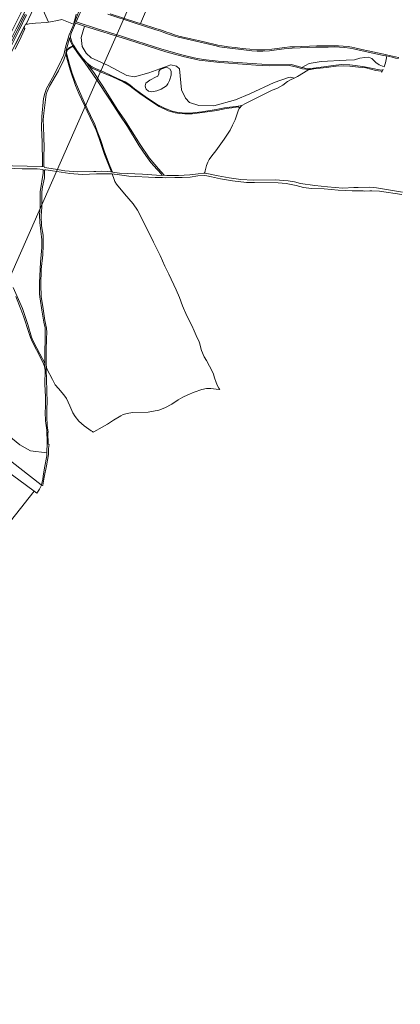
# Model space of a CAD drawing. Header units: metres. Extents: x 140853 to 145288, y 474558 to 480269.
# Tile 59 of 256: x 142962 to 143446, y 475314 to 476568. Entities that reach past the tile are written whole.
import ezdxf

# ---------------------------------------------------------------- set-up
doc = ezdxf.new("R2010")
doc.units = ezdxf.units.M
doc.header["$MEASUREMENT"] = 0
for name, color, linetype, lineweight in [('B-WE-GR-BOS_LOOF-G', 40, 'Continuous', 13), ('B-WE-GR-GRAS_KRUIDENRIJK-G', 80, 'Continuous', 18), ('B-WE-GR-HEIDE-G', 200, 'Continuous', 13), ('B-WE-IE-TERREINAFSCHEIDING_KUNSTMATIG_HEKWERK_RASTER-G', 30, 'IE-TERREINAFSCHEIDING-KUNSTMATIG', 18), ('B-WE-OG-HULPLIJN-G', 50, 'Continuous', 18), ('B-WE-OG-TERREIN_ERF-G', 7, 'Continuous', 18), ('B-WE-OG-WATER_GREPPEL-G', 160, 'Continuous', 18), ('B-WE-VH-ONVERHARD-G', 252, 'Continuous', 18), ('B-WE-VH-VERHARDING_ASFALT-G', 252, 'Continuous', 18), ('B-WE-VH-VERHARDING_HALFVERHARDING_GRAVEL-G', 252, 'Continuous', 18)]:
    doc.layers.add(name, color=color, linetype=linetype, lineweight=lineweight)
doc.linetypes.add('IE-TERREINAFSCHEIDING-KUNSTMATIG', pattern='A,4,[82,NLCS.shx,S=0.75,R=90,X=0,Y=0],4,-2', length=10)

msp = doc.modelspace()

# ---------------------------------------------------------------- linework, layer by layer
at = {"layer": 'B-WE-GR-BOS_LOOF-G', "ltscale": 0.2, "flags": 128}
for points in [[(142969.947, 476562.373), (142982.125, 476563.642), (142996.049, 476564.566), (142998.454, 476564.903), (142993.397, 476576.382), (142991.031, 476582.757), (142982.201, 476584.295), (142980.913, 476585.091), (142976.615, 476576.187), (142969.947, 476562.373)], [(143254.998, 476473.776), (143285.866, 476487.988), (143303.946, 476494.633), (143307.272, 476494.819), (143311.411, 476493.674), (143315.411, 476495.667), (143323.113, 476500.332), (143329.89, 476504.585), (143322.156, 476505.338), (143314.761, 476507.684), (143305.386, 476509.723), (143280.285, 476509.426), (143262.428, 476510.072), (143216.489, 476513.465), (143190.235, 476516.704), (143170.047, 476521.112), (143147.862, 476527.287), (143099.101, 476543.036), (143044.341, 476559.816), (143040.002, 476545.435), (143041.343, 476533.78), (143046.479, 476525.295), (143052.849, 476519.687), (143074.481, 476509.816), (143098.138, 476497.115), (143108.027, 476495.12), (143126.082, 476500.547), (143154.247, 476510.665), (143161.714, 476508.855), (143165.251, 476505.554), (143168.024, 476478.77), (143172.934, 476468.214), (143178.099, 476462.782), (143189.93, 476458.834), (143209.146, 476458.568), (143236.58, 476465.882), (143254.998, 476473.776)]]:
    msp.add_lwpolyline(points, close=True, dxfattribs=at)
for points in [[(143043.363, 476587.435), (143033.757, 476565.421), (143062.117, 476556.194), (143091.311, 476547.262), (143100.606, 476544.146), (143143.048, 476530.564), (143168.376, 476523.322), (143183.934, 476519.627), (143195.608, 476517.561), (143214.464, 476515.256), (143270.231, 476511.484), (143307.651, 476511.133), (143315.696, 476509.096), (143321.299, 476507.234), (143321.299, 476507.234), (143330.611, 476512.12), (143345.88, 476515.007), (143377.515, 476516.365), (143388.223, 476517.074), (143395.039, 476519.168), (143401.226, 476520.149), (143405.855, 476520.354), (143410.271, 476518.787), (143415.461, 476513.717), (143419.79, 476510.663), (143426.118, 476508.01), (143427.831, 476512.96), (143428.797, 476519.63), (143428.367, 476521.878), (143424.931, 476522.628), (143397.789, 476528.568), (143386.883, 476531.141), (143382.065, 476532.013), (143376.051, 476532.696), (143369.02, 476533.089), (143362.739, 476533.34), (143354.575, 476533.315), (143338.845, 476533.034), (143308.833, 476531.936), (143304.242, 476531.612), (143298.506, 476530.934), (143288.675, 476529.563), (143279.772, 476528.496), (143271.429, 476528.026), (143264.41, 476527.883), (143257.366, 476528.442), (143244.016, 476529.976), (143233.121, 476531.328), (143222.009, 476532.846), (143216.327, 476533.706), (143211.839, 476534.743), (143206.501, 476535.909), (143167.972, 476544.959), (143163.726, 476545.817), (143160.625, 476546.661), (143156.545, 476547.888), (143152.542, 476549.318), (143147.674, 476551.119), (143144.662, 476552.37), (143140.977, 476553.545), (143135.066, 476555.398), (143107.677, 476564.139), (143073.945, 476574.987)], [(142938.607, 476014.936), (142989.092, 475975.512), (142989.651, 475975.193), (142989.701, 475975.302), (142991.236, 475982.609), (142991.601, 475986.559), (142993.44, 475996.888), (142996.371, 476012.289), (142996.433, 476016.344), (142975.43, 476018.721), (142961.972, 476026.268), (142940.761, 476044.007)], [(142942.844, 475994.88), (142980.392, 475967.35), (142983.622, 475964.744), (142987.193, 475969.825), (142989.651, 475975.193), (142989.092, 475975.512), (142938.607, 476014.936)]]:
    msp.add_lwpolyline(points, dxfattribs=at)
at = {"layer": 'B-WE-GR-GRAS_KRUIDENRIJK-G', "ltscale": 0.2, "flags": 128}
for points in [[(142945.111, 476514.372), (142966.814, 476557.418), (142967.77, 476559.314), (142969.277, 476562.303), (142969.947, 476562.373), (142976.615, 476576.187)], [(142966.942, 476575.766), (142957.27, 476556.308)], [(142958.891, 476554.808), (142968.755, 476575.031)], [(142970.588, 476574.128), (142960.698, 476553.908)]]:
    msp.add_lwpolyline(points, dxfattribs=at)
at = {"layer": 'B-WE-GR-HEIDE-G', "ltscale": 0.2, "flags": 128}
for points in [[(142933.429, 476382.385), (142990.072, 476380.999), (142990.911, 476381.516), (142990.724, 476385.678), (142990.659, 476412.297), (142989.677, 476430.286), (142989.884, 476444.843), (142992.21, 476467.554), (142993.716, 476474.226), (142996.127, 476480.48), (143003.512, 476494.167), (143011.84, 476509.584), (143018.013, 476523.377), (143020.606, 476534.829), (143024.992, 476549.01), (143030.886, 476562.42), (143033.069, 476567.541), (143040.663, 476587.809)], [(143033.761, 476575.304), (143031.857, 476567.774), (143030.184, 476562.383), (143015.688, 476568.428), (143009.784, 476567.185), (143000.926, 476565.25), (142998.454, 476564.903), (142996.049, 476564.566), (142982.125, 476563.642), (142969.947, 476562.373), (142969.277, 476562.303), (142967.77, 476559.314), (142966.814, 476557.418), (142967.241, 476557.658), (142967.704, 476557.715), (142968.165, 476557.319), (142968.398, 476556.698), (142968.097, 476555.54), (142963.603, 476546.461), (142956.209, 476530.535)], [(142953.656, 476226.93), (142965.442, 476199.97), (142972.1, 476179.797), (142977.08, 476163.735), (142980.001, 476156.913), (142987.52, 476142.389), (142993.918, 476130.533), (142993.897, 476143.629), (142994.242, 476162.498), (142994.078, 476175.537), (142992.566, 476182.666), (142989.906, 476198.016), (142988.006, 476212.466), (142987.678, 476214.677), (142987.263, 476219.255), (142987.191, 476232.651), (142988.285, 476259.148), (142989.969, 476277.886), (142989.949, 476287.448), (142988.779, 476298.637), (142987.425, 476309.748), (142986.867, 476318.851), (142987.801, 476329.58), (142988.046, 476338.473), (142987.802, 476348.922), (142991.601, 476372.397), (142991.784, 476376.489), (142991.306, 476377.31), (142984.118, 476378.055), (142965.037, 476378.036), (142934.111, 476379.392)], [(142940.761, 476044.007), (142961.972, 476026.268), (142975.43, 476018.721), (142996.433, 476016.344), (142996.633, 476029.337), (142996.457, 476044.906), (142994.705, 476057.197), (142994.231, 476068.062), (142994.567, 476074.715), (142994.819, 476087.459), (142994.066, 476103.853), (142994.368, 476121.553), (142993.552, 476126.093), (142992.302, 476129.771), (142988.8, 476137.015), (142978.216, 476157.077), (142975.641, 476163.089), (142973.588, 476169.509), (142966.975, 476189.085), (142963.309, 476199.473), (142956.92, 476215.522)]]:
    msp.add_lwpolyline(points, dxfattribs=at)
for points in [[(143026.717, 476545.29), (143028.286, 476539.776), (143030.258, 476535.584), (143035.562, 476527.494), (143042.31, 476518.509), (143047.284, 476513.101), (143052.075, 476509.514), (143058.213, 476506.095), (143068.511, 476501.582), (143086.464, 476493.318), (143095.971, 476488.796), (143101.921, 476485.207), (143107.912, 476479.874), (143121.461, 476470.282), (143136.81, 476460.193), (143146.33, 476455.459), (143155.851, 476451.566), (143161.675, 476450.103), (143172.489, 476449.174), (143182.389, 476449.258), (143193.956, 476450.659), (143212.124, 476453.606), (143222.549, 476455.642), (143239.884, 476457.798), (143244.563, 476458.916), (143249.45, 476461.415), (143267.099, 476470.124), (143283.425, 476478.388), (143289.473, 476480.629), (143296.942, 476484.755), (143302.799, 476489.357), (143306.694, 476491.323), (143311.411, 476493.674), (143307.272, 476494.819), (143303.946, 476494.633), (143285.866, 476487.988), (143254.998, 476473.776), (143236.58, 476465.882), (143209.146, 476458.568), (143189.93, 476458.834), (143178.099, 476462.782), (143172.934, 476468.214), (143168.024, 476478.77), (143165.251, 476505.554), (143161.714, 476508.855), (143154.247, 476510.665), (143126.082, 476500.547), (143108.027, 476495.12), (143098.138, 476497.115), (143074.481, 476509.816), (143052.849, 476519.687), (143046.479, 476525.295), (143041.343, 476533.78), (143040.002, 476545.435), (143044.341, 476559.816), (143033.096, 476563.905), (143027.864, 476551.916), (143027.124, 476549.593), (143026.473, 476546.148), (143026.717, 476545.29)], [(143029.367, 476534.764), (143027.439, 476538.718), (143025.972, 476541.815), (143025.23, 476544.483), (143021.016, 476528.757), (143022.225, 476529.921), (143023.839, 476531.485), (143025.47, 476532.752), (143027.665, 476534.096), (143029.367, 476534.764)], [(143064.751, 476415.662), (143069.999, 476399.716), (143075.975, 476384.202), (143079.904, 476373.886), (143088.924, 476372.66), (143118.075, 476371.112), (143136.137, 476370.015), (143141.958, 476369.707), (143142.701, 476370), (143142.367, 476371.385), (143136.846, 476377.063), (143128.938, 476386.156), (143122.616, 476395.042), (143114.031, 476407.497), (143098.976, 476432.131), (143089.343, 476446.632), (143076.3, 476466.691), (143059.454, 476492.113), (143045.272, 476512.685), (143035.471, 476525.997), (143029.898, 476533.906), (143029.792, 476534.057), (143026.794, 476532.62), (143024.536, 476531.044), (143022.463, 476529.092), (143021.682, 476527.663), (143021.542, 476526.241), (143021.755, 476523.985), (143025.296, 476510.917), (143028.564, 476499.563), (143031.984, 476490.822), (143036.558, 476479.392), (143043.804, 476463.154), (143052.021, 476445.966), (143057.377, 476434.388), (143060.659, 476426.269), (143064.751, 476415.662)], [(142992.935, 476380.649), (142993.374, 476379.95), (143007.507, 476377.771), (143019.454, 476375.519), (143035.964, 476374.195), (143056.228, 476374.487), (143058.872, 476374.842), (143065.791, 476375.256), (143073.951, 476374.863), (143077.707, 476374.359), (143078.17, 476374.64), (143078.267, 476375.154), (143069.967, 476396.507), (143063.319, 476415.541), (143059.285, 476427.158), (143047.792, 476451.777), (143037.333, 476474.275), (143032.718, 476484.118), (143026.17, 476504.116), (143021.881, 476518.936), (143020.9, 476524.159), (143020.577, 476524.18), (143017.929, 476517.101), (143011.347, 476503.063), (142999.624, 476483.278), (142996.638, 476476.796), (142995.689, 476473.288), (142994.59, 476466.163), (142992.704, 476448.858), (142991.862, 476440.412), (142992.131, 476431.138), (142992.751, 476419.419), (142993.025, 476404.611), (142992.741, 476395.443), (142992.661, 476382.424), (142992.935, 476380.649)], [(143049.696, 476509.254), (143057.15, 476499.399), (143066.876, 476484.746), (143074.078, 476473.204), (143086.076, 476454.151), (143095.752, 476440.181), (143103.125, 476428.697), (143115.064, 476409.131), (143126.503, 476392.073), (143138.468, 476378.071), (143145.616, 476369.867), (143149.339, 476369.697), (143164.057, 476369.685), (143178.516, 476370.362), (143188.966, 476371.771), (143196.333, 476372.534), (143197.215, 476372.841), (143197.739, 476373.589), (143197.953, 476375.626), (143199.854, 476382.326), (143201.424, 476386.652), (143203.307, 476389.913), (143206.603, 476394.681), (143211.568, 476400.93), (143222.186, 476415.936), (143229.654, 476427.239), (143232.928, 476433.518), (143236.18, 476440.451), (143238.129, 476445.824), (143239.902, 476451.988), (143241.501, 476455.117), (143241.189, 476456.15), (143240.172, 476456.883), (143232.174, 476456.004), (143224.576, 476454.761), (143213.005, 476452.352), (143206.826, 476451.745), (143197.651, 476450.365), (143181.49, 476448.314), (143172.189, 476448.185), (143165.876, 476448.397), (143159.706, 476449.377), (143150.99, 476452.17), (143139.495, 476457.652), (143128.476, 476464.706), (143115.028, 476474.176), (143106.366, 476480.504), (143100.899, 476484.822), (143093.578, 476488.876), (143080.045, 476495.221), (143063.495, 476502.028), (143055.067, 476506.146), (143049.696, 476509.254)], [(143148.738, 476483.66), (143142.067, 476479.473), (143136.272, 476477.589), (143130.179, 476476.14), (143125.936, 476477.128), (143122.82, 476479.738), (143121.832, 476481.885), (143121.6, 476484.016), (143122.576, 476487.186), (143127.57, 476490.866), (143135.581, 476495.117), (143137.22, 476495.758), (143138.956, 476498.595), (143138.999, 476502.193), (143140.861, 476504.69), (143143.906, 476506.079), (143147.565, 476507.036), (143150.434, 476506.813), (143153.271, 476505.078), (143154.537, 476502.056), (143154.528, 476497.629), (143152.427, 476490.495), (143150.634, 476486.34), (143148.738, 476483.66)], [(142989.404, 476215.47), (142991.533, 476199.671), (142993.87, 476184.846), (142995.934, 476174.966), (142996.489, 476169.345), (142996.002, 476161.954), (142995.676, 476146.654), (142995.488, 476128.669), (142995.801, 476125.471), (142996.525, 476123.087), (143003.501, 476109.549), (143007.228, 476103.013), (143011.324, 476098.201), (143018.162, 476090.242), (143021.386, 476085.569), (143025.702, 476076.014), (143029.38, 476067.022), (143032.367, 476062.352), (143037.302, 476056.365), (143043.832, 476050.512), (143052.769, 476044.381), (143054.449, 476043.204), (143055.417, 476042.721), (143056.342, 476043.007), (143066.956, 476049.003), (143073.723, 476052.847), (143081.462, 476058.004), (143090.47, 476063.444), (143093.629, 476065.12), (143098.758, 476066.479), (143105.7, 476067.417), (143125.561, 476068.153), (143139.193, 476070.635), (143146.532, 476073.596), (143155.525, 476078.313), (143163.834, 476083.625), (143169.509, 476086.961), (143175.902, 476090.305), (143183.806, 476093.648), (143193.656, 476096.978), (143199.905, 476098.324), (143205.164, 476098.367), (143212.079, 476097.447), (143216.871, 476096.735), (143215.551, 476098.588), (143213.887, 476101.383), (143211.853, 476105.641), (143210.039, 476111.971), (143208.759, 476116.586), (143207.11, 476120.075), (143203.553, 476126.575), (143199.568, 476133.692), (143196.625, 476138.585), (143193.474, 476146.544), (143190.601, 476156.284), (143189.805, 476159.048), (143187.806, 476162.657), (143184.183, 476171.8), (143181.005, 476178.385), (143174.552, 476190.623), (143169.027, 476203.519), (143165.489, 476214.156), (143161.114, 476223.786), (143151.729, 476243.772), (143146.704, 476253.902), (143140.753, 476267.742), (143132.195, 476284.794), (143123.334, 476303.059), (143111.715, 476325.226), (143106.264, 476333.342), (143095.404, 476346.181), (143085.169, 476358.559), (143083.205, 476361.865), (143081.739, 476365.658), (143080.143, 476370.397), (143079.419, 476371.634), (143076.236, 476371.813), (143062.475, 476371.53), (143059.558, 476371.552), (143050.883, 476371.414), (143041.5, 476371.001), (143025.701, 476372.189), (143003.657, 476375.435), (142995.063, 476377.003), (142993.935, 476376.891), (142993.727, 476376.427), (142993.648, 476376.25), (142993.352, 476366.411), (142990.753, 476355.215), (142990.013, 476348.722), (142990.226, 476336.649), (142990.121, 476329.36), (142989.028, 476318.099), (142989.721, 476305.597), (142991.611, 476293.764), (142991.639, 476280.433), (142991.178, 476268.657), (142989.398, 476249.713), (142988.867, 476230.249), (142989.404, 476215.47)]]:
    msp.add_lwpolyline(points, close=True, dxfattribs=at)
at = {"layer": 'B-WE-IE-TERREINAFSCHEIDING_KUNSTMATIG_HEKWERK_RASTER-G', "ltscale": 0.2, "flags": 128}
for points in [[(142936.261, 476499), (142945.111, 476514.372), (142967.77, 476559.314)], [(142967.77, 476559.314), (142969.277, 476562.303), (142969.947, 476562.373), (142972.309, 476562.619)]]:
    msp.add_lwpolyline(points, dxfattribs=at)
at = {"layer": 'B-WE-OG-HULPLIJN-G'}
msp.add_lwpolyline([(141484.938, 478467.493), (142922.898, 478740.923), (143043.789, 479141.528), (143928.198, 479351.369), (144042.725, 479840.999), (144698.079, 479872.794), (144672.627, 478988.916), (144742.617, 478639.181), (145060.75, 478225.858), (145035.298, 477659.922), (145054.388, 476896.862), (144768.066, 476833.275), (144755.342, 477825.251), (143616.428, 477755.303), (142541.14, 475313.514), (141510.39, 476108.367), (141014.104, 476776.044), (140988.652, 477462.798), (141421.313, 477755.303), (141484.938, 478467.493)], close=True, dxfattribs=at)
at = {"layer": 'B-WE-OG-TERREIN_ERF-G', "ltscale": 0.2, "flags": 128}
for points in [[(142993.397, 476576.382), (142998.454, 476564.903), (143000.926, 476565.25), (143009.784, 476567.185), (143015.688, 476568.428), (143030.184, 476562.383), (143031.857, 476567.774), (143033.761, 476575.304)], [(142939.044, 475914.924), (142980.392, 475967.35), (142942.844, 475994.88)]]:
    msp.add_lwpolyline(points, dxfattribs=at)
at = {"layer": 'B-WE-OG-WATER_GREPPEL-G', "ltscale": 0.2, "flags": 128}
msp.add_lwpolyline([(142956.209, 476530.535), (142963.603, 476546.461), (142968.097, 476555.54), (142968.398, 476556.698), (142968.165, 476557.319), (142967.704, 476557.715), (142967.241, 476557.658), (142966.814, 476557.418), (142945.111, 476514.372)], dxfattribs=at)
at = {"layer": 'B-WE-VH-ONVERHARD-G', "ltscale": 0.2, "flags": 128}
for points in [[(143040.663, 476587.809), (143033.069, 476567.541), (143030.886, 476562.42), (143024.992, 476549.01), (143020.606, 476534.829), (143018.013, 476523.377), (143011.84, 476509.584), (143003.512, 476494.167), (142996.127, 476480.48), (142993.716, 476474.226), (142992.21, 476467.554), (142989.884, 476444.843), (142989.677, 476430.286), (142990.659, 476412.297), (142990.724, 476385.678), (142990.911, 476381.516), (142990.072, 476380.999), (142990.072, 476380.999), (142992.935, 476380.649), (142992.661, 476382.424), (142992.741, 476395.443), (142993.025, 476404.611), (142992.751, 476419.419), (142992.131, 476431.138), (142991.862, 476440.412), (142992.704, 476448.858), (142994.59, 476466.163), (142995.689, 476473.288), (142996.638, 476476.796), (142999.624, 476483.278), (143011.347, 476503.063), (143017.929, 476517.101), (143020.577, 476524.18), (143021.016, 476528.757), (143025.23, 476544.483), (143026.717, 476545.29), (143026.473, 476546.148), (143027.124, 476549.593), (143027.864, 476551.916), (143033.096, 476563.905), (143033.757, 476565.421), (143043.363, 476587.435)], [(143076.935, 476575.592), (143112.191, 476564.321), (143115.684, 476563.205), (143122.109, 476578.296)], [(143449.263, 476348.255), (143431.456, 476351.47), (143416.34, 476354.021), (143407.825, 476354.632), (143393.001, 476354.405), (143387.323, 476354.097), (143373.208, 476353.592), (143353.798, 476355.194), (143337.692, 476357.054), (143319.412, 476359.275), (143311.914, 476361.611), (143303.843, 476362.844), (143287.333, 476363.958), (143259.301, 476363.47), (143243.353, 476364.418), (143228.704, 476366.446), (143214.647, 476369.253), (143200.095, 476372.128), (143196.333, 476372.534), (143188.966, 476371.771), (143178.516, 476370.362), (143164.057, 476369.685), (143149.339, 476369.697), (143145.616, 476369.867), (143141.958, 476369.707), (143136.137, 476370.015), (143118.075, 476371.112), (143088.924, 476372.66), (143079.904, 476373.886), (143077.707, 476374.359), (143073.951, 476374.863), (143065.791, 476375.256), (143058.872, 476374.842), (143056.228, 476374.487), (143035.964, 476374.195), (143019.454, 476375.519), (143007.507, 476377.771), (142993.374, 476379.95), (142992.935, 476380.649), (142990.072, 476380.999), (142933.429, 476382.385)], [(142934.111, 476379.392), (142965.037, 476378.036), (142984.118, 476378.055), (142991.306, 476377.31), (142991.784, 476376.489), (142993.727, 476376.427), (142993.935, 476376.891), (142995.063, 476377.003), (143003.657, 476375.435), (143025.701, 476372.189), (143041.5, 476371.001), (143050.883, 476371.414), (143059.558, 476371.552), (143062.475, 476371.53), (143076.236, 476371.813), (143079.419, 476371.634), (143082.258, 476371.291), (143086.121, 476370.911), (143100.695, 476368.619), (143134.18, 476367.245), (143143.514, 476367.148), (143148.084, 476366.616), (143159.386, 476366.935), (143168.844, 476367.109), (143178.903, 476367.335), (143188.872, 476369.029), (143196.618, 476369.664), (143200.194, 476368.975), (143206.228, 476367.812), (143217.401, 476365.442), (143232.81, 476362.737), (143250.778, 476360.596), (143260.682, 476360.48), (143290.89, 476360.161), (143301.343, 476359.358), (143313.907, 476356.672), (143323.402, 476354.113), (143333.623, 476353.222), (143349.575, 476352.449), (143367.232, 476351.041), (143385.095, 476350.22), (143399.266, 476349.902), (143400.27, 476349.669), (143407.867, 476349.883), (143410.406, 476349.879), (143420.121, 476349.753), (143448.26, 476345.267)], [(142956.92, 476215.522), (142963.309, 476199.473), (142963.309, 476199.473), (142966.975, 476189.085), (142973.588, 476169.509), (142975.641, 476163.089), (142978.216, 476157.077), (142988.8, 476137.015), (142992.302, 476129.771), (142993.552, 476126.093), (142994.368, 476121.553), (142993.918, 476130.533), (142987.52, 476142.389), (142980.001, 476156.913), (142977.08, 476163.735), (142972.1, 476179.797), (142965.442, 476199.97), (142953.656, 476226.93)]]:
    msp.add_lwpolyline(points, dxfattribs=at)
for points in [[(143044.341, 476559.816), (143099.101, 476543.036), (143147.862, 476527.287), (143170.047, 476521.112), (143190.235, 476516.704), (143216.489, 476513.465), (143262.428, 476510.072), (143280.285, 476509.426), (143305.386, 476509.723), (143314.761, 476507.684), (143322.156, 476505.338), (143329.89, 476504.585), (143332.182, 476504.696), (143336.521, 476505.478), (143352.495, 476507.341), (143364.945, 476508.968), (143373.992, 476509.537), (143382.121, 476509.099), (143393.307, 476507.729), (143402.547, 476506.622), (143415.426, 476503.423), (143422.062, 476502.371), (143422.622, 476501.735), (143422.868, 476501.093), (143424.531, 476504.629), (143423.055, 476503.986), (143417.596, 476504.642), (143411.617, 476506.105), (143398.682, 476508.639), (143382.083, 476510.494), (143371.648, 476511.034), (143360.942, 476509.943), (143349.017, 476508.096), (143339.19, 476506.907), (143332.546, 476505.859), (143331.834, 476505.694), (143330.372, 476505.896), (143324.863, 476506.569), (143321.819, 476507.062), (143321.299, 476507.234), (143315.696, 476509.096), (143307.651, 476511.133), (143270.231, 476511.484), (143214.464, 476515.256), (143195.608, 476517.561), (143183.934, 476519.627), (143168.376, 476523.322), (143143.048, 476530.564), (143100.606, 476544.146), (143091.311, 476547.262), (143062.117, 476556.194), (143033.757, 476565.421), (143033.096, 476563.905), (143044.341, 476559.816)], [(143029.367, 476534.764), (143029.792, 476534.057), (143029.898, 476533.906), (143035.471, 476525.997), (143045.272, 476512.685), (143059.454, 476492.113), (143076.3, 476466.691), (143089.343, 476446.632), (143098.976, 476432.131), (143114.031, 476407.497), (143122.616, 476395.042), (143128.938, 476386.156), (143136.846, 476377.063), (143142.367, 476371.385), (143142.701, 476370), (143141.958, 476369.707), (143145.616, 476369.867), (143138.468, 476378.071), (143126.503, 476392.073), (143115.064, 476409.131), (143103.125, 476428.697), (143095.752, 476440.181), (143086.076, 476454.151), (143074.078, 476473.204), (143066.876, 476484.746), (143057.15, 476499.399), (143049.696, 476509.254), (143047.284, 476513.101), (143042.31, 476518.509), (143035.562, 476527.494), (143030.258, 476535.584), (143028.286, 476539.776), (143026.717, 476545.29), (143025.23, 476544.483), (143025.972, 476541.815), (143027.439, 476538.718), (143029.367, 476534.764)], [(143077.707, 476374.359), (143079.904, 476373.886), (143075.975, 476384.202), (143069.999, 476399.716), (143064.751, 476415.662), (143060.659, 476426.269), (143057.377, 476434.388), (143052.021, 476445.966), (143043.804, 476463.154), (143036.558, 476479.392), (143031.984, 476490.822), (143028.564, 476499.563), (143025.296, 476510.917), (143021.755, 476523.985), (143021.542, 476526.241), (143021.682, 476527.663), (143022.463, 476529.092), (143024.536, 476531.044), (143026.794, 476532.62), (143029.792, 476534.057), (143029.367, 476534.764), (143027.665, 476534.096), (143025.47, 476532.752), (143023.839, 476531.485), (143022.225, 476529.921), (143021.016, 476528.757), (143020.577, 476524.18), (143020.9, 476524.159), (143021.881, 476518.936), (143026.17, 476504.116), (143032.718, 476484.118), (143037.333, 476474.275), (143047.792, 476451.777), (143059.285, 476427.158), (143063.319, 476415.541), (143069.967, 476396.507), (143078.267, 476375.154), (143078.17, 476374.64), (143077.707, 476374.359)], [(143047.284, 476513.101), (143049.696, 476509.254), (143055.067, 476506.146), (143063.495, 476502.028), (143080.045, 476495.221), (143093.578, 476488.876), (143100.899, 476484.822), (143106.366, 476480.504), (143115.028, 476474.176), (143128.476, 476464.706), (143139.495, 476457.652), (143150.99, 476452.17), (143159.706, 476449.377), (143165.876, 476448.397), (143172.189, 476448.185), (143181.49, 476448.314), (143197.651, 476450.365), (143206.826, 476451.745), (143213.005, 476452.352), (143224.576, 476454.761), (143232.174, 476456.004), (143240.172, 476456.883), (143241.189, 476456.15), (143241.501, 476455.117), (143244.563, 476458.916), (143239.884, 476457.798), (143222.549, 476455.642), (143212.124, 476453.606), (143193.956, 476450.659), (143182.389, 476449.258), (143172.489, 476449.174), (143161.675, 476450.103), (143155.851, 476451.566), (143146.33, 476455.459), (143136.81, 476460.193), (143121.461, 476470.282), (143107.912, 476479.874), (143101.921, 476485.207), (143095.971, 476488.796), (143086.464, 476493.318), (143068.511, 476501.582), (143058.213, 476506.095), (143052.075, 476509.514), (143047.284, 476513.101)], [(142987.678, 476214.677), (142988.006, 476212.466), (142989.906, 476198.016), (142992.566, 476182.666), (142994.078, 476175.537), (142994.242, 476162.498), (142993.897, 476143.629), (142993.918, 476130.533), (142994.368, 476121.553), (142994.066, 476103.853), (142994.819, 476087.459), (142994.567, 476074.715), (142994.231, 476068.062), (142994.705, 476057.197), (142996.457, 476044.906), (142996.633, 476029.337), (142996.433, 476016.344), (142996.371, 476012.289), (142993.44, 475996.888), (142991.601, 475986.559), (142991.236, 475982.609), (142989.701, 475975.302), (142989.651, 475975.193), (142990.905, 475974.478), (142991.211, 475975.187), (142992.734, 475982.557), (142992.986, 475985.384), (142995.864, 475999.852), (142998.359, 476014.018), (142998.408, 476015.681), (142998.584, 476021.772), (142999.517, 476026.741), (142998.14, 476027.255), (142997.53, 476041.923), (142998.259, 476042.532), (142996.959, 476051.231), (142996.352, 476062.082), (142996.233, 476071.932), (142996.695, 476081.58), (142996.35, 476094.207), (142995.974, 476110.701), (142995.418, 476121.425), (142995.801, 476125.471), (142995.488, 476128.669), (142995.676, 476146.654), (142996.002, 476161.954), (142996.489, 476169.345), (142995.934, 476174.966), (142993.87, 476184.846), (142991.533, 476199.671), (142989.404, 476215.47), (142988.867, 476230.249), (142989.398, 476249.713), (142991.178, 476268.657), (142991.639, 476280.433), (142991.611, 476293.764), (142989.721, 476305.597), (142989.028, 476318.099), (142990.121, 476329.36), (142990.226, 476336.649), (142990.013, 476348.722), (142990.753, 476355.215), (142993.352, 476366.411), (142993.648, 476376.25), (142993.727, 476376.427), (142991.784, 476376.489), (142991.601, 476372.397), (142987.802, 476348.922), (142988.046, 476338.473), (142987.801, 476329.58), (142986.867, 476318.851), (142987.425, 476309.748), (142988.779, 476298.637), (142989.949, 476287.448), (142989.969, 476277.886), (142988.285, 476259.148), (142987.191, 476232.651), (142987.263, 476219.255), (142987.678, 476214.677)]]:
    msp.add_lwpolyline(points, close=True, dxfattribs=at)
at = {"layer": 'B-WE-VH-VERHARDING_ASFALT-G', "ltscale": 0.2, "flags": 128}
msp.add_lwpolyline([(142987.904, 476626.527), (142979.212, 476608.732), (142963.798, 476577.318), (142954.134, 476557.875), (142946.056, 476541.789), (142943.428, 476536.793), (142946.597, 476535.285), (142949.174, 476540.186), (142957.27, 476556.308), (142966.942, 476575.766), (142971.104, 476584.248), (142982.361, 476607.19), (142990.738, 476624.345), (142991.132, 476625.148), (142987.904, 476626.527)], close=True, dxfattribs=at)
msp.add_lwpolyline([(142968.755, 476575.031), (142958.891, 476554.808), (142951.101, 476539.248), (142948.541, 476534.361), (142950.36, 476533.495), (142952.534, 476537.641), (142952.534, 476537.641), (142960.698, 476553.908), (142970.588, 476574.128)], dxfattribs=at)
at = {"layer": 'B-WE-VH-VERHARDING_HALFVERHARDING_GRAVEL-G', "ltscale": 0.2, "flags": 128}
msp.add_lwpolyline([(143073.945, 476574.987), (143107.677, 476564.139), (143135.066, 476555.398), (143140.977, 476553.545), (143144.662, 476552.37), (143147.674, 476551.119), (143152.542, 476549.318), (143156.545, 476547.888), (143160.625, 476546.661), (143163.726, 476545.817), (143167.972, 476544.959), (143206.501, 476535.909), (143211.839, 476534.743), (143216.327, 476533.706), (143222.009, 476532.846), (143233.121, 476531.328), (143244.016, 476529.976), (143257.366, 476528.442), (143264.41, 476527.883), (143271.429, 476528.026), (143279.772, 476528.496), (143288.675, 476529.563), (143298.506, 476530.934), (143304.242, 476531.612), (143308.833, 476531.936), (143338.845, 476533.034), (143354.575, 476533.315), (143362.739, 476533.34), (143369.02, 476533.089), (143376.051, 476532.696), (143382.065, 476532.013), (143386.883, 476531.141), (143397.789, 476528.568), (143424.931, 476522.628), (143428.367, 476521.878), (143436.002, 476520.212), (143440.263, 476519.282), (143440.552, 476519.219), (143443.725, 476518.511), (143444.101, 476520.145), (143428.854, 476523.495), (143425.615, 476524.207), (143397.411, 476530.285), (143388.741, 476532.295), (143384.902, 476533.179), (143380.135, 476533.962), (143373.816, 476534.493), (143367.891, 476534.833), (143360.338, 476534.92), (143340.36, 476534.659), (143311.57, 476533.635), (143305.758, 476533.377), (143299.386, 476532.612), (143282.776, 476530.45), (143274.102, 476529.84), (143269.143, 476529.695), (143266.205, 476529.636), (143263.65, 476529.717), (143254.775, 476530.531), (143245.341, 476531.462), (143236.162, 476532.568), (143227.479, 476533.675), (143219.787, 476534.883), (143214.055, 476535.737), (143196.702, 476539.79), (143164.39, 476547.317), (143159.14, 476548.812), (143153.281, 476550.767), (143148.071, 476552.606), (143144.868, 476553.997), (143141.271, 476555.122), (143136.543, 476556.541), (143115.684, 476563.205), (143112.191, 476564.321), (143076.935, 476575.592)], dxfattribs=at)

doc.saveas('drawing.dxf')
